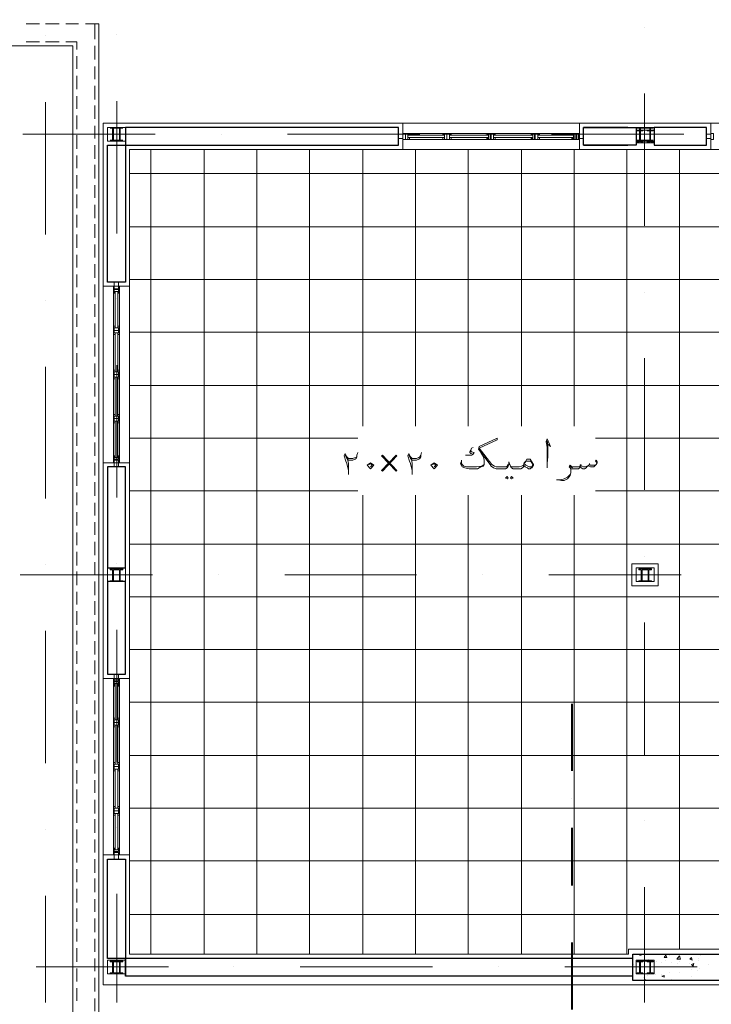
# Model space of a CAD drawing. Header units: metres. Extents: x 5.7 to 89.8, y 4 to 63.5.
# Tile 14 of 20: x 48.6 to 56.5, y 43.7 to 54.8. Entities that reach past the tile are written whole.
import ezdxf

# ---------------------------------------------------------------- set-up
doc = ezdxf.new("R2010")
doc.units = ezdxf.units.M
doc.header["$MEASUREMENT"] = 0
for name, color, linetype in [('PDF13_ax', 7, 'Continuous'), ('PDF13_column', 7, 'Continuous'), ('PDF13_hatch-plan', 7, 'Continuous'), ('PDF13_khatchin', 7, 'Continuous'), ('PDF13_Layer5', 7, 'Continuous'), ('PDF13_SECTION', 7, 'Continuous'), ('PDF13_shear wall', 7, 'Continuous'), ('PDF13_shib bandi', 7, 'Continuous'), ('PDF13_textt', 7, 'Continuous'), ('PDF13_wall', 7, 'Continuous'), ('PDF13_WIN', 7, 'Continuous')]:
    doc.layers.add(name, color=color, linetype=linetype)

msp = doc.modelspace()

# ---------------------------------------------------------------- linework, layer by layer
at = {"layer": 'PDF13_ax', "lineweight": 9}
for points in [[(55.729, 54.76), (55.729, 54.76)], [(48.93, 54.663), (48.93, 54.663)], [(49.739, 54.673), (49.739, 54.673)], [(55.729, 54.009), (55.729, 52.506)], [(48.93, 53.912), (48.93, 52.41)], [(49.739, 53.922), (49.739, 52.419)], [(48.67, 53.546), (50.172, 53.546)], [(50.923, 53.546), (50.923, 53.546)], [(51.675, 53.546), (53.177, 53.546)], [(53.928, 53.546), (53.928, 53.546)], [(54.67, 53.546), (56.172, 53.546)], [(55.729, 51.755), (55.729, 51.755)], [(48.93, 51.659), (48.93, 51.659)], [(49.739, 51.678), (49.739, 51.678)], [(55.729, 51.004), (55.729, 49.511)], [(48.93, 50.907), (48.93, 49.414)], [(49.739, 50.927), (49.739, 49.424)], [(55.729, 48.76), (55.729, 48.76)], [(48.93, 48.663), (48.93, 48.663)], [(49.739, 48.673), (49.739, 48.673)], [(48.641, 48.548), (50.143, 48.548)], [(50.894, 48.548), (50.894, 48.548)], [(51.646, 48.548), (53.139, 48.548)], [(53.89, 48.548), (53.89, 48.548)], [(54.641, 48.548), (56.143, 48.548)], [(55.729, 48.008), (55.729, 46.506)], [(48.93, 47.912), (48.93, 46.41)], [(49.739, 47.922), (49.739, 46.419)], [(55.729, 45.755), (55.729, 45.755)], [(48.93, 45.658), (48.93, 45.658)], [(49.739, 45.678), (49.739, 45.678)], [(49.739, 44.926), (49.739, 43.694)], [(55.729, 45.003), (55.729, 43.694)], [(48.93, 44.907), (48.93, 43.694)], [(48.824, 44.098), (50.326, 44.098)], [(51.068, 44.098), (51.068, 44.098)], [(51.819, 44.098), (53.322, 44.098)], [(54.073, 44.098), (54.073, 44.098)], [(54.824, 44.098), (56.326, 44.098)]]:
    msp.add_lwpolyline(points, dxfattribs=at)
at = {"layer": 'PDF13_column', "lineweight": 18}
for points in [[(49.633, 53.623), (49.835, 53.623), (49.835, 53.469), (49.633, 53.469)], [(49.691, 53.479), (49.662, 53.479), (49.739, 53.479), (49.7, 53.479), (49.7, 53.614), (49.739, 53.614), (49.662, 53.614), (49.691, 53.614)], [(49.768, 53.479), (49.739, 53.479), (49.806, 53.479), (49.777, 53.479), (49.777, 53.614), (49.806, 53.614), (49.739, 53.614), (49.768, 53.614)], [(55.633, 53.623), (55.835, 53.623), (55.835, 53.469), (55.633, 53.469)], [(55.633, 53.594), (55.835, 53.594), (55.835, 53.45), (55.633, 53.45)], [(55.633, 53.594), (55.835, 53.594), (55.835, 53.45), (55.633, 53.45)], [(55.672, 53.479), (55.643, 53.479), (55.71, 53.479), (55.681, 53.479), (55.681, 53.614), (55.71, 53.614), (55.643, 53.614), (55.672, 53.614)], [(55.672, 53.46), (55.643, 53.46), (55.643, 53.45), (55.71, 53.45), (55.71, 53.46), (55.681, 53.46), (55.681, 53.585), (55.71, 53.585), (55.71, 53.594), (55.643, 53.594), (55.643, 53.585), (55.672, 53.585)], [(55.672, 53.46), (55.643, 53.46), (55.643, 53.45), (55.71, 53.45), (55.71, 53.46), (55.681, 53.46), (55.681, 53.585), (55.71, 53.585), (55.71, 53.594), (55.643, 53.594), (55.643, 53.585), (55.672, 53.585)], [(55.787, 53.614), (55.681, 53.614), (55.681, 53.623), (55.787, 53.623)], [(55.787, 53.479), (55.758, 53.479), (55.826, 53.479), (55.797, 53.479), (55.797, 53.614), (55.826, 53.614), (55.758, 53.614), (55.787, 53.614)], [(55.787, 53.46), (55.758, 53.46), (55.758, 53.45), (55.826, 53.45), (55.826, 53.46), (55.797, 53.46), (55.797, 53.585), (55.826, 53.585), (55.826, 53.594), (55.758, 53.594), (55.758, 53.585), (55.787, 53.585)], [(55.787, 53.46), (55.758, 53.46), (55.758, 53.45), (55.826, 53.45), (55.826, 53.46), (55.797, 53.46), (55.797, 53.585), (55.826, 53.585), (55.826, 53.594), (55.758, 53.594), (55.758, 53.585), (55.787, 53.585)], [(55.787, 53.469), (55.681, 53.469), (55.681, 53.479), (55.787, 53.479)], [(49.633, 48.625), (49.835, 48.625), (49.835, 48.471), (49.633, 48.471)], [(49.691, 48.48), (49.662, 48.48), (49.739, 48.48), (49.7, 48.48), (49.7, 48.605), (49.739, 48.605), (49.739, 48.615), (49.662, 48.615), (49.662, 48.605), (49.691, 48.605)], [(49.768, 48.48), (49.739, 48.48), (49.806, 48.48), (49.777, 48.48), (49.777, 48.605), (49.806, 48.605), (49.806, 48.615), (49.739, 48.615), (49.739, 48.605), (49.768, 48.605)], [(55.633, 48.625), (55.835, 48.625), (55.835, 48.471), (55.633, 48.471)], [(55.691, 48.48), (55.662, 48.48), (55.729, 48.48), (55.7, 48.48), (55.7, 48.605), (55.729, 48.605), (55.729, 48.615), (55.662, 48.615), (55.662, 48.605), (55.691, 48.605)], [(55.768, 48.48), (55.729, 48.48), (55.806, 48.48), (55.777, 48.48), (55.777, 48.605), (55.806, 48.605), (55.806, 48.615), (55.729, 48.615), (55.729, 48.605), (55.768, 48.605)], [(55.806, 48.471), (55.662, 48.471), (55.662, 48.48), (55.806, 48.48)], [(49.633, 44.175), (49.835, 44.175), (49.835, 44.021), (49.633, 44.021)], [(49.691, 44.031), (49.662, 44.031), (49.662, 44.021), (49.739, 44.021), (49.739, 44.031), (49.7, 44.031), (49.7, 44.156), (49.739, 44.156), (49.739, 44.165), (49.662, 44.165), (49.662, 44.156), (49.691, 44.156)], [(49.768, 44.031), (49.739, 44.031), (49.739, 44.021), (49.806, 44.021), (49.806, 44.031), (49.777, 44.031), (49.777, 44.156), (49.806, 44.156), (49.806, 44.165), (49.739, 44.165), (49.739, 44.156), (49.768, 44.156)], [(55.633, 44.175), (55.835, 44.175), (55.835, 44.021), (55.633, 44.021)], [(55.672, 44.031), (55.643, 44.031), (55.643, 44.021), (55.71, 44.021), (55.71, 44.031), (55.681, 44.031), (55.681, 44.156), (55.71, 44.156), (55.71, 44.165), (55.643, 44.165), (55.643, 44.156), (55.672, 44.156)], [(55.787, 44.031), (55.758, 44.031), (55.758, 44.021), (55.826, 44.021), (55.826, 44.031), (55.797, 44.031), (55.797, 44.156), (55.826, 44.156), (55.826, 44.165), (55.758, 44.165), (55.758, 44.156), (55.787, 44.156)]]:
    msp.add_lwpolyline(points, close=True, dxfattribs=at)
for points in [[(55.787, 53.594), (55.681, 53.594), (55.787, 53.594)], [(55.787, 53.594), (55.681, 53.594), (55.787, 53.594)], [(55.787, 53.45), (55.681, 53.45), (55.787, 53.45)], [(55.787, 53.45), (55.681, 53.45), (55.787, 53.45)], [(55.806, 48.615), (55.662, 48.615), (55.806, 48.615)], [(55.787, 44.165), (55.681, 44.165), (55.787, 44.165)], [(55.787, 44.021), (55.681, 44.021), (55.787, 44.021)]]:
    msp.add_lwpolyline(points, dxfattribs=at)
at = {"layer": 'PDF13_hatch-plan', "lineweight": 18}
for points in [[(50.124, 44.243), (50.124, 48.548), (50.124, 53.373)], [(50.731, 44.243), (50.731, 48.548), (50.731, 53.373)], [(51.328, 44.243), (51.328, 48.548), (51.328, 53.373)], [(51.925, 44.243), (51.925, 48.548), (51.925, 53.373)], [(52.532, 50.233), (52.532, 53.373)], [(53.129, 50.233), (53.129, 53.373)], [(53.726, 50.233), (53.726, 53.373)], [(54.333, 50.233), (54.333, 53.373)], [(54.93, 50.233), (54.93, 53.373)], [(55.527, 44.243), (55.527, 48.548), (55.527, 53.373)], [(56.124, 44.3), (56.124, 48.548), (56.124, 53.373)], [(59.505, 53.103), (55.729, 53.103), (49.883, 53.103)], [(59.505, 52.496), (55.729, 52.496), (49.883, 52.496)], [(58.022, 51.899), (55.729, 51.899), (49.883, 51.899)], [(57.617, 51.302), (55.729, 51.302), (49.883, 51.302)], [(57.646, 50.695), (55.729, 50.695), (49.883, 50.695)], [(52.474, 50.098), (49.883, 50.098)], [(58.185, 50.098), (55.729, 50.098), (55.171, 50.098)], [(52.474, 49.501), (49.883, 49.501)], [(58.599, 49.501), (55.729, 49.501), (55.171, 49.501)], [(52.532, 44.243), (52.532, 48.548), (52.532, 49.453)], [(53.129, 44.243), (53.129, 48.548), (53.129, 49.453)], [(53.726, 44.243), (53.726, 48.548), (53.726, 49.453)], [(54.333, 44.243), (54.333, 48.548), (54.333, 49.453)], [(54.93, 44.243), (54.93, 48.548), (54.93, 49.453)], [(58.59, 48.894), (55.729, 48.894), (49.883, 48.894)], [(61.98, 48.297), (55.729, 48.297), (49.883, 48.297)], [(61.98, 47.7), (55.729, 47.7), (49.883, 47.7)], [(61.98, 47.103), (55.729, 47.103), (49.883, 47.103)], [(61.98, 46.496), (55.729, 46.496), (49.883, 46.496)], [(61.98, 45.899), (55.729, 45.899), (49.883, 45.899)], [(61.98, 45.302), (55.729, 45.302), (49.883, 45.302)], [(61.98, 44.695), (55.729, 44.695), (49.883, 44.695)], [(55.691, 44.243), (55.691, 44.233), (55.672, 44.233), (55.681, 44.243)], [(56.461, 44.243), (56.461, 44.243)], [(55.594, 44.165), (55.594, 44.165)], [(55.777, 44.185), (55.777, 44.185)], [(55.864, 44.156), (55.864, 44.156)], [(55.922, 44.146), (55.922, 44.146)], [(55.96, 44.175), (55.96, 44.175)], [(56.009, 44.223), (56.009, 44.223)], [(56.028, 44.146), (56.028, 44.146)], [(56.105, 44.137), (56.105, 44.137)], [(56.115, 44.194), (56.115, 44.194)], [(56.124, 44.165), (56.124, 44.165)], [(56.24, 44.137), (56.24, 44.137)], [(56.336, 44.194), (56.336, 44.194)], [(56.336, 44.175), (56.336, 44.175)], [(56.365, 44.223), (56.365, 44.223)], [(55.604, 44.127), (55.604, 44.127)], [(55.874, 44.098), (55.874, 44.098)], [(56.009, 44.031), (56.009, 44.031)], [(56.124, 44.031), (56.124, 44.031)], [(56.259, 44.069), (56.259, 44.069)], [(56.326, 44.06), (56.326, 44.06)], [(56.355, 44.079), (56.355, 44.079)], [(56.452, 44.127), (56.452, 44.127)], [(55.72, 43.982), (55.72, 43.982)], [(55.729, 43.954), (55.729, 43.954)], [(55.758, 44.002), (55.758, 44.002)], [(55.855, 44.011), (55.855, 44.011)], [(55.922, 44.011), (55.922, 44.011)], [(56.028, 43.954), (56.028, 43.954)], [(56.259, 43.992), (56.259, 43.992)]]:
    msp.add_lwpolyline(points, dxfattribs=at)
for points in [[(55.97, 44.233), (55.98, 44.204), (55.951, 44.204)], [(56.134, 44.185), (56.095, 44.185), (56.124, 44.223)], [(56.259, 44.204), (56.269, 44.175), (56.24, 44.185)], [(56.288, 44.137), (56.278, 44.108), (56.259, 44.127)], [(55.739, 43.954), (55.739, 43.944)], [(55.951, 44.002), (55.951, 43.982), (55.922, 43.992)]]:
    msp.add_lwpolyline(points, close=True, dxfattribs=at)
at = {"layer": 'PDF13_khatchin', "lineweight": 18}
for points in [[(48.708, 54.798), (48.862, 54.798)], [(48.93, 54.798), (49.084, 54.798)], [(49.161, 54.798), (49.305, 54.798)], [(49.382, 54.798), (49.488, 54.798), (49.488, 54.625)], [(49.488, 54.548), (49.488, 54.394)], [(49.488, 54.317), (49.488, 54.172)], [(49.488, 54.095), (49.488, 53.941)], [(49.488, 53.874), (49.488, 53.72)], [(49.488, 53.643), (49.488, 53.498)], [(49.488, 53.421), (49.488, 53.267)], [(49.488, 53.2), (49.488, 53.045)], [(49.488, 52.968), (49.488, 52.824)], [(49.488, 52.747), (49.488, 52.593)], [(49.488, 52.525), (49.488, 52.371)], [(49.488, 52.294), (49.488, 52.15)], [(49.488, 52.073), (49.488, 51.919)], [(49.488, 51.842), (49.488, 51.697)], [(49.488, 51.62), (49.488, 51.476)], [(49.488, 51.399), (49.488, 51.244)], [(49.488, 51.167), (49.488, 51.023)], [(49.488, 50.946), (49.488, 50.792)], [(49.488, 50.724), (49.488, 50.57)], [(49.488, 50.493), (49.488, 50.349)], [(49.488, 50.272), (49.488, 50.118)], [(49.488, 50.05), (49.488, 49.896)], [(49.488, 49.819), (49.488, 49.675)], [(49.488, 49.597), (49.488, 49.443)], [(49.488, 49.366), (49.488, 49.222)], [(49.488, 49.145), (49.488, 49)], [(49.488, 48.923), (49.488, 48.769)], [(49.488, 48.692), (49.488, 48.548)], [(49.488, 48.471), (49.488, 48.317)], [(49.488, 48.249), (49.488, 48.095)], [(49.488, 48.018), (49.488, 47.873)], [(49.488, 47.796), (49.488, 47.642)], [(49.488, 47.575), (49.488, 47.421)], [(49.488, 47.344), (49.488, 47.199)], [(49.488, 47.122), (49.488, 46.968)], [(49.488, 46.891), (49.488, 46.747)], [(49.488, 46.67), (49.488, 46.525)], [(49.488, 46.448), (49.488, 46.294)], [(49.488, 46.217), (49.488, 46.072)], [(49.488, 45.995), (49.488, 45.841)], [(49.488, 45.774), (49.488, 45.62)], [(49.488, 45.543), (49.488, 45.398)], [(49.488, 45.321), (49.488, 45.167)], [(49.488, 45.1), (49.488, 44.946)], [(49.488, 44.869), (49.488, 44.724)], [(49.488, 44.647), (49.488, 44.493)], [(49.488, 44.416), (49.488, 44.271)], [(49.488, 44.194), (49.488, 44.05)], [(49.488, 43.973), (49.488, 43.819)], [(49.488, 43.742), (49.488, 43.597)]]:
    msp.add_lwpolyline(points, dxfattribs=at)
for points in [[(48.708, 54.596), (48.862, 54.596)], [(48.93, 54.596), (49.084, 54.596)], [(49.161, 54.596), (49.286, 54.596), (49.286, 54.509), (49.286, 54.596)], [(49.286, 54.432), (49.286, 54.288)], [(49.286, 54.211), (49.286, 54.057)], [(49.286, 53.98), (49.286, 53.835)], [(49.286, 53.758), (49.286, 53.604)], [(49.286, 53.537), (49.286, 53.383)], [(49.286, 53.305), (49.286, 53.161)], [(49.286, 53.084), (49.286, 52.93)], [(49.286, 52.862), (49.286, 52.708)], [(49.286, 52.631), (49.286, 52.487)], [(49.286, 52.41), (49.286, 52.256)], [(49.286, 52.179), (49.286, 52.034)], [(49.286, 51.957), (49.286, 51.813)], [(49.286, 51.736), (49.286, 51.581)], [(49.286, 51.504), (49.286, 51.36)], [(49.286, 51.283), (49.286, 51.129)], [(49.286, 51.061), (49.286, 50.907)], [(49.286, 50.83), (49.286, 50.686)], [(49.286, 50.609), (49.286, 50.455)], [(49.286, 50.387), (49.286, 50.233)], [(49.286, 50.156), (49.286, 50.012)], [(49.286, 49.935), (49.286, 49.78)], [(49.286, 49.713), (49.286, 49.559)], [(49.286, 49.482), (49.286, 49.337)], [(49.286, 49.26), (49.286, 49.106)], [(49.286, 49.029), (49.286, 48.885)], [(49.286, 48.808), (49.286, 48.654)], [(49.286, 48.586), (49.286, 48.432)], [(49.286, 48.355), (49.286, 48.211)], [(49.286, 48.134), (49.286, 47.979)], [(49.286, 47.912), (49.286, 47.758)], [(49.286, 47.681), (49.286, 47.536)], [(49.286, 47.459), (49.286, 47.305)], [(49.286, 47.238), (49.286, 47.084)], [(49.286, 47.007), (49.286, 46.862)], [(49.286, 46.785), (49.286, 46.631)], [(49.286, 46.554), (49.286, 46.41)], [(49.286, 46.332), (49.286, 46.178)], [(49.286, 46.111), (49.286, 45.957)], [(49.286, 45.88), (49.286, 45.735)], [(49.286, 45.658), (49.286, 45.504)], [(49.286, 45.437), (49.286, 45.283)], [(49.286, 45.206), (49.286, 45.061)], [(49.286, 44.984), (49.286, 44.83)], [(49.286, 44.763), (49.286, 44.609)], [(49.286, 44.531), (49.286, 44.387)], [(49.286, 44.31), (49.286, 44.156)], [(49.286, 44.079), (49.286, 43.934)], [(49.286, 43.857), (49.286, 43.713)]]:
    msp.add_lwpolyline(points, close=True, dxfattribs=at)
at = {"layer": 'PDF13_Layer5', "lineweight": 13}
for points in [[(49.585, 43.896), (49.585, 53.671), (62.384, 53.671), (62.384, 43.896)], [(55.585, 48.422), (55.883, 48.422), (55.883, 48.673), (55.585, 48.673)]]:
    msp.add_lwpolyline(points, close=True, dxfattribs=at)
for points in [[(52.984, 53.373), (52.984, 53.671)], [(54.988, 53.373), (54.988, 53.671)], [(56.481, 53.373), (56.481, 53.671)], [(61.98, 48.644), (61.98, 44.3), (55.546, 44.3), (55.546, 44.243), (49.883, 44.243), (49.883, 53.373), (62.038, 53.373), (62.038, 48.692)], [(49.883, 51.822), (49.585, 51.822)], [(49.883, 49.819), (49.585, 49.819)], [(49.883, 47.373), (49.585, 47.373)], [(49.883, 45.369), (49.585, 45.369)]]:
    msp.add_lwpolyline(points, dxfattribs=at)
at = {"layer": 'PDF13_SECTION', "lineweight": 40}
for points in [[(54.901, 47.084), (54.901, 46.323)], [(54.901, 46.005), (54.901, 46.005)], [(54.901, 45.678), (54.901, 45.023)], [(54.901, 44.705), (54.901, 44.705)], [(54.901, 44.377), (54.901, 43.616)]]:
    msp.add_lwpolyline(points, dxfattribs=at)
at = {"layer": 'PDF13_shear wall', "lineweight": 30}
msp.add_lwpolyline([(62.336, 48.673), (62.336, 43.944), (55.594, 43.944), (55.594, 44.243), (62.038, 44.243), (62.038, 48.673)], close=True, dxfattribs=at)
at = {"layer": 'PDF13_shib bandi', "lineweight": 18}
msp.add_lwpolyline([(49.488, 54.798), (49.536, 54.798), (49.536, 42.846), (23.282, 42.846), (23.282, 54.846), (24.938, 54.846)], dxfattribs=at)
msp.add_lwpolyline([(49.238, 43.145), (23.58, 43.145), (23.58, 54.548), (49.238, 54.548)], close=True, dxfattribs=at)
at = {"layer": 'PDF13_textt', "lineweight": 20}
for points in [[(54.352, 49.79), (54.352, 49.771), (54.342, 49.761), (54.323, 49.752), (54.304, 49.752), (54.285, 49.752), (54.256, 49.752), (54.236, 49.752), (54.217, 49.761), (54.208, 49.78), (54.198, 49.8), (54.188, 49.829), (54.188, 49.8), (54.179, 49.78), (54.169, 49.761), (54.15, 49.752), (54.131, 49.752), (54.102, 49.752), (54.073, 49.752), (54.044, 49.752), (54.015, 49.761), (53.986, 49.78), (53.976, 49.8), (53.842, 49.973), (53.851, 50.002), (54.054, 50.098), (54.054, 50.079), (53.851, 49.983), (53.996, 49.8), (54.025, 49.78), (54.044, 49.771), (54.073, 49.771), (54.102, 49.771), (54.131, 49.771), (54.159, 49.771), (54.169, 49.78), (54.179, 49.8)], [(54.612, 50.05), (54.66, 50.002), (54.622, 50.089), (54.612, 50.06), (54.622, 49.992), (54.622, 49.915), (54.622, 49.809), (54.622, 49.761)], [(54.622, 49.809), (54.631, 49.886), (54.631, 50.012), (54.622, 50.069)], [(53.784, 49.992), (53.765, 49.983), (53.755, 49.963), (53.745, 49.944), (53.745, 49.935), (53.755, 49.925), (53.784, 49.915), (53.765, 49.906), (53.736, 49.906), (53.697, 49.906)], [(53.755, 49.963), (53.755, 49.954), (53.765, 49.944), (53.793, 49.935), (53.784, 49.915)], [(52.368, 49.684), (52.368, 49.694), (52.368, 49.732), (52.349, 49.809), (52.339, 49.838), (52.32, 49.896), (52.33, 49.925), (52.349, 49.886), (52.368, 49.867), (52.387, 49.867), (52.416, 49.867), (52.445, 49.877), (52.464, 49.886), (52.464, 49.906), (52.474, 49.935)], [(52.464, 49.896), (52.464, 49.886), (52.455, 49.867), (52.445, 49.858), (52.416, 49.848), (52.387, 49.848), (52.368, 49.848), (52.349, 49.867), (52.33, 49.906)], [(52.358, 49.858), (52.368, 49.809), (52.368, 49.771), (52.368, 49.713)], [(53.09, 49.684), (53.09, 49.694), (53.09, 49.732), (53.071, 49.809), (53.061, 49.838), (53.042, 49.896), (53.052, 49.925), (53.071, 49.886), (53.09, 49.867), (53.11, 49.867), (53.139, 49.867), (53.167, 49.877), (53.177, 49.886), (53.187, 49.906), (53.196, 49.935)], [(53.187, 49.896), (53.187, 49.886), (53.177, 49.867), (53.167, 49.858), (53.139, 49.848), (53.11, 49.848), (53.09, 49.848), (53.071, 49.867), (53.052, 49.906)], [(53.081, 49.858), (53.09, 49.809), (53.09, 49.771), (53.09, 49.713)], [(53.871, 49.935), (53.899, 49.886), (53.909, 49.848), (53.909, 49.819), (53.909, 49.809), (53.909, 49.8), (53.899, 49.78), (53.871, 49.771), (53.832, 49.752), (53.774, 49.752), (53.736, 49.752), (53.688, 49.761), (53.659, 49.771), (53.649, 49.79), (53.639, 49.809), (53.649, 49.829), (53.649, 49.848)], [(53.909, 49.8), (53.88, 49.78), (53.822, 49.771), (53.765, 49.771), (53.736, 49.771), (53.707, 49.771), (53.678, 49.78), (53.659, 49.8), (53.649, 49.809), (53.649, 49.829)], [(54.371, 49.819), (54.381, 49.838), (54.4, 49.838), (54.41, 49.838), (54.429, 49.838), (54.439, 49.829), (54.448, 49.819), (54.458, 49.8), (54.458, 49.79), (54.448, 49.771), (54.439, 49.771), (54.419, 49.771), (54.381, 49.79), (54.362, 49.809), (54.352, 49.79), (54.333, 49.78), (54.304, 49.771), (54.285, 49.771), (54.256, 49.771), (54.227, 49.771), (54.208, 49.78), (54.198, 49.8)], [(55.19, 49.819), (55.171, 49.838), (55.18, 49.848), (55.19, 49.829), (55.19, 49.819), (55.18, 49.8), (55.171, 49.79), (55.161, 49.78), (55.151, 49.771), (55.132, 49.771), (55.113, 49.771), (55.094, 49.78), (55.094, 49.79), (55.074, 49.771), (55.065, 49.761), (55.046, 49.752), (55.026, 49.752), (55.007, 49.761), (54.997, 49.771), (54.997, 49.78), (54.988, 49.761), (54.978, 49.752), (54.949, 49.752), (54.92, 49.752), (54.911, 49.752), (54.891, 49.752), (54.891, 49.732), (54.891, 49.703), (54.882, 49.675), (54.853, 49.636), (54.814, 49.617), (54.785, 49.617), (54.747, 49.626), (54.728, 49.626)], [(52.599, 49.8), (52.618, 49.809), (52.638, 49.79), (52.618, 49.771)], [(53.322, 49.8), (53.341, 49.809), (53.36, 49.79), (53.341, 49.771)], [(54.891, 49.732), (54.891, 49.752), (54.882, 49.761), (54.872, 49.771), (54.882, 49.79), (54.901, 49.771), (54.92, 49.771), (54.959, 49.771), (54.978, 49.771), (54.997, 49.78), (54.997, 49.79), (55.017, 49.78), (55.036, 49.771), (55.055, 49.771), (55.074, 49.78), (55.094, 49.79), (55.103, 49.8), (55.113, 49.79), (55.123, 49.79), (55.151, 49.79), (55.171, 49.79), (55.18, 49.8)], [(54.911, 49.761), (54.891, 49.771), (54.882, 49.78)], [(55.007, 49.8), (54.997, 49.79)], [(55.103, 49.809), (55.103, 49.8)], [(54.747, 49.626), (54.776, 49.626), (54.814, 49.636), (54.853, 49.655), (54.882, 49.684), (54.891, 49.703)]]:
    msp.add_lwpolyline(points, dxfattribs=at)
for points in [[(52.753, 49.723), (52.917, 49.896), (52.907, 49.906), (52.744, 49.732)], [(52.917, 49.732), (52.753, 49.906), (52.744, 49.896), (52.907, 49.723)], [(54.352, 49.79), (54.362, 49.819), (54.381, 49.838), (54.391, 49.858), (54.4, 49.858), (54.41, 49.858), (54.429, 49.858), (54.448, 49.829), (54.458, 49.809), (54.468, 49.8), (54.468, 49.79), (54.458, 49.78), (54.448, 49.761), (54.439, 49.761), (54.429, 49.752), (54.41, 49.752), (54.4, 49.761), (54.371, 49.771)], [(52.58, 49.79), (52.618, 49.819), (52.657, 49.79), (52.618, 49.752)], [(53.302, 49.79), (53.341, 49.819), (53.379, 49.79), (53.341, 49.752)], [(54.169, 49.665), (54.179, 49.646), (54.169, 49.636), (54.15, 49.646)], [(54.217, 49.665), (54.236, 49.646), (54.217, 49.636), (54.208, 49.646)]]:
    msp.add_lwpolyline(points, close=True, dxfattribs=at)
at = {"layer": 'PDF13_wall', "lineweight": 30}
for points in [[(49.633, 51.87), (49.633, 53.421), (52.936, 53.421), (52.936, 53.623), (49.835, 53.623), (49.835, 51.87)], [(55.835, 53.623), (55.835, 53.421), (56.432, 53.421), (56.432, 53.623)], [(49.633, 48.625), (49.835, 48.625), (49.835, 49.771), (49.633, 49.771)], [(49.835, 48.471), (49.633, 48.471), (49.633, 47.421), (49.835, 47.421)]]:
    msp.add_lwpolyline(points, close=True, dxfattribs=at)
for points in [[(55.537, 53.623), (55.036, 53.623), (55.633, 53.623), (55.633, 53.421), (55.036, 53.421), (55.537, 53.421)], [(55.036, 53.421), (55.036, 53.623)], [(55.594, 44.194), (49.633, 44.194), (49.633, 45.321), (49.835, 45.321), (49.835, 43.992)], [(55.594, 43.992), (49.835, 43.992), (49.835, 44.194)]]:
    msp.add_lwpolyline(points, dxfattribs=at)
at = {"layer": 'PDF13_WIN', "lineweight": 18}
for points in [[(52.936, 53.546), (52.936, 53.498), (52.984, 53.498), (52.984, 53.546)], [(52.984, 53.546), (52.984, 53.498), (52.936, 53.498), (52.936, 53.546)], [(52.984, 53.556), (52.984, 53.488), (53.013, 53.488), (53.013, 53.556)], [(53.013, 53.488), (52.984, 53.488), (52.984, 53.546), (53.013, 53.546), (53.042, 53.546), (53.042, 53.488), (53.013, 53.488), (53.013, 53.546)], [(53.061, 53.537), (53.042, 53.537), (53.042, 53.556), (53.042, 53.488), (53.013, 53.488), (53.013, 53.556), (53.042, 53.556), (53.061, 53.556)], [(53.061, 53.546), (53.061, 53.537), (53.042, 53.537), (53.042, 53.546)], [(53.437, 53.537), (53.437, 53.556), (53.456, 53.556), (53.456, 53.537)], [(53.456, 53.546), (53.437, 53.546), (53.437, 53.537), (53.456, 53.537)], [(53.514, 53.556), (53.485, 53.556), (53.485, 53.488), (53.456, 53.488), (53.456, 53.556), (53.485, 53.556), (53.485, 53.488), (53.514, 53.488)], [(53.485, 53.488), (53.456, 53.488), (53.456, 53.546), (53.485, 53.546), (53.514, 53.546), (53.514, 53.488), (53.485, 53.488), (53.485, 53.546)], [(53.533, 53.537), (53.533, 53.556), (53.514, 53.556), (53.514, 53.537)], [(53.533, 53.546), (53.533, 53.537), (53.514, 53.537), (53.514, 53.546)], [(53.938, 53.537), (53.938, 53.556), (53.957, 53.556), (53.957, 53.537)], [(53.948, 53.546), (53.938, 53.546), (53.938, 53.537), (53.948, 53.537)], [(53.976, 53.488), (53.976, 53.546), (53.957, 53.546), (53.957, 53.488)], [(53.986, 53.546), (54.015, 53.546), (54.015, 53.488), (53.986, 53.488)], [(54.034, 53.537), (54.034, 53.556), (54.015, 53.556), (54.015, 53.537)], [(54.034, 53.546), (54.034, 53.537), (54.015, 53.537), (54.015, 53.546)], [(54.439, 53.537), (54.439, 53.556), (54.458, 53.556), (54.458, 53.537)], [(54.448, 53.546), (54.439, 53.546), (54.439, 53.537), (54.448, 53.537)], [(54.477, 53.488), (54.477, 53.546), (54.458, 53.546), (54.458, 53.488)], [(54.487, 53.546), (54.516, 53.546), (54.516, 53.488), (54.487, 53.488)], [(54.535, 53.537), (54.535, 53.556), (54.516, 53.556), (54.516, 53.537)], [(54.535, 53.546), (54.535, 53.537), (54.516, 53.537), (54.516, 53.546)], [(54.901, 53.537), (54.901, 53.556), (54.92, 53.556), (54.92, 53.537)], [(54.92, 53.546), (54.911, 53.546), (54.911, 53.537), (54.92, 53.537)], [(54.92, 53.556), (54.92, 53.488), (54.959, 53.488), (54.959, 53.556)], [(54.949, 53.488), (54.949, 53.546), (54.93, 53.546), (54.93, 53.488)], [(54.959, 53.546), (54.978, 53.546), (54.978, 53.488), (54.959, 53.488)], [(54.988, 53.546), (54.988, 53.498), (55.036, 53.498), (55.036, 53.546)], [(56.432, 53.546), (56.432, 53.498), (56.481, 53.498), (56.481, 53.546)], [(56.481, 53.546), (56.481, 53.498), (56.432, 53.498), (56.432, 53.546)], [(56.481, 53.556), (56.481, 53.488), (56.509, 53.488), (56.509, 53.556)], [(53.061, 53.488), (53.061, 53.508), (53.042, 53.508), (53.042, 53.488)], [(53.061, 53.508), (53.061, 53.488), (53.042, 53.488), (53.042, 53.508)], [(53.456, 53.488), (53.437, 53.488), (53.437, 53.508), (53.456, 53.508)], [(53.437, 53.508), (53.437, 53.488), (53.456, 53.488), (53.456, 53.508)], [(53.533, 53.488), (53.533, 53.508), (53.514, 53.508), (53.514, 53.488)], [(53.533, 53.508), (53.533, 53.488), (53.514, 53.488), (53.514, 53.508)], [(53.948, 53.488), (53.938, 53.488), (53.938, 53.508), (53.948, 53.508)], [(53.938, 53.508), (53.938, 53.488), (53.957, 53.488), (53.957, 53.508)], [(54.034, 53.488), (54.034, 53.508), (54.015, 53.508), (54.015, 53.488)], [(54.034, 53.508), (54.034, 53.488), (54.015, 53.488), (54.015, 53.508)], [(54.448, 53.488), (54.439, 53.488), (54.439, 53.508), (54.448, 53.508)], [(54.439, 53.508), (54.439, 53.488), (54.458, 53.488), (54.458, 53.508)], [(54.535, 53.488), (54.535, 53.508), (54.516, 53.508), (54.516, 53.488)], [(54.535, 53.508), (54.535, 53.488), (54.516, 53.488), (54.516, 53.508)], [(54.901, 53.508), (54.901, 53.488), (54.92, 53.488), (54.92, 53.508)], [(54.92, 53.488), (54.911, 53.488), (54.911, 53.508), (54.92, 53.508)], [(49.758, 51.87), (49.71, 51.87), (49.71, 51.822), (49.758, 51.822)], [(49.758, 51.822), (49.71, 51.822), (49.71, 51.87), (49.758, 51.87)], [(49.768, 51.822), (49.7, 51.822), (49.7, 51.793), (49.768, 51.793)], [(49.748, 51.745), (49.748, 51.764), (49.768, 51.764), (49.7, 51.764), (49.7, 51.793), (49.768, 51.793), (49.768, 51.764), (49.768, 51.745)], [(49.719, 51.745), (49.7, 51.745), (49.7, 51.764), (49.719, 51.764)], [(49.7, 51.745), (49.719, 51.745), (49.719, 51.755), (49.7, 51.755)], [(49.71, 51.793), (49.758, 51.793), (49.758, 51.822), (49.71, 51.822)], [(49.758, 51.784), (49.758, 51.764), (49.71, 51.764), (49.71, 51.784)], [(49.768, 51.745), (49.748, 51.745), (49.748, 51.755), (49.768, 51.755)], [(49.7, 51.35), (49.7, 51.37), (49.719, 51.37), (49.719, 51.35)], [(49.719, 51.37), (49.7, 51.37), (49.7, 51.35), (49.719, 51.35)], [(49.7, 51.273), (49.719, 51.273), (49.719, 51.293), (49.7, 51.293)], [(49.719, 51.273), (49.7, 51.273), (49.7, 51.293), (49.719, 51.293)], [(49.71, 51.321), (49.71, 51.35), (49.758, 51.35), (49.758, 51.321), (49.758, 51.293), (49.71, 51.293), (49.71, 51.321), (49.758, 51.321)], [(49.768, 51.35), (49.768, 51.37), (49.748, 51.37), (49.748, 51.35)], [(49.748, 51.37), (49.768, 51.37), (49.768, 51.35), (49.748, 51.35)], [(49.768, 51.273), (49.748, 51.273), (49.748, 51.293), (49.768, 51.293)], [(49.748, 51.273), (49.768, 51.273), (49.768, 51.293), (49.748, 51.293)], [(49.7, 50.85), (49.7, 50.869), (49.719, 50.869), (49.719, 50.85)], [(49.719, 50.869), (49.7, 50.869), (49.7, 50.85), (49.719, 50.85)], [(49.71, 50.821), (49.71, 50.85), (49.758, 50.85), (49.758, 50.821), (49.758, 50.792), (49.71, 50.792), (49.71, 50.821), (49.758, 50.821)], [(49.768, 50.85), (49.768, 50.869), (49.748, 50.869), (49.748, 50.85)], [(49.748, 50.869), (49.768, 50.869), (49.768, 50.85), (49.748, 50.85)], [(49.7, 50.772), (49.719, 50.772), (49.719, 50.792), (49.7, 50.792)], [(49.719, 50.772), (49.7, 50.772), (49.7, 50.792), (49.719, 50.792)], [(49.768, 50.772), (49.748, 50.772), (49.748, 50.792), (49.768, 50.792)], [(49.748, 50.772), (49.768, 50.772), (49.768, 50.792), (49.748, 50.792)], [(49.7, 50.349), (49.7, 50.368), (49.719, 50.368), (49.719, 50.349)], [(49.719, 50.368), (49.7, 50.368), (49.7, 50.349), (49.719, 50.349)], [(49.7, 50.272), (49.719, 50.272), (49.719, 50.291), (49.7, 50.291)], [(49.719, 50.272), (49.7, 50.272), (49.7, 50.291), (49.719, 50.291)], [(49.71, 50.32), (49.71, 50.349), (49.758, 50.349), (49.758, 50.32), (49.758, 50.291), (49.71, 50.291), (49.71, 50.32), (49.758, 50.32)], [(49.768, 50.349), (49.768, 50.368), (49.748, 50.368), (49.748, 50.349)], [(49.748, 50.368), (49.768, 50.368), (49.768, 50.349), (49.748, 50.349)], [(49.768, 50.272), (49.748, 50.272), (49.748, 50.291), (49.768, 50.291)], [(49.748, 50.272), (49.768, 50.272), (49.768, 50.291), (49.748, 50.291)], [(49.7, 49.886), (49.7, 49.896), (49.719, 49.896), (49.719, 49.886)], [(49.719, 49.896), (49.7, 49.896), (49.7, 49.877), (49.719, 49.877)], [(49.71, 49.858), (49.758, 49.858), (49.758, 49.877), (49.71, 49.877)], [(49.758, 49.848), (49.758, 49.819), (49.71, 49.819), (49.71, 49.848)], [(49.768, 49.886), (49.768, 49.896), (49.748, 49.896), (49.748, 49.886)], [(49.748, 49.896), (49.768, 49.896), (49.768, 49.877), (49.748, 49.877)], [(49.758, 49.819), (49.71, 49.819), (49.71, 49.771), (49.758, 49.771)], [(49.768, 47.373), (49.7, 47.373), (49.7, 47.344), (49.768, 47.344)], [(49.758, 47.421), (49.71, 47.421), (49.71, 47.373), (49.758, 47.373)], [(49.758, 47.373), (49.71, 47.373), (49.71, 47.421), (49.758, 47.421)], [(49.748, 47.286), (49.748, 47.315), (49.768, 47.315), (49.7, 47.315), (49.7, 47.344), (49.768, 47.344), (49.768, 47.315), (49.768, 47.286)], [(49.719, 47.286), (49.7, 47.286), (49.7, 47.315), (49.719, 47.315)], [(49.7, 47.296), (49.719, 47.296), (49.719, 47.305), (49.7, 47.305)], [(49.71, 47.344), (49.758, 47.344), (49.758, 47.363), (49.71, 47.363)], [(49.758, 47.334), (49.758, 47.315), (49.71, 47.315), (49.71, 47.334)], [(49.768, 47.296), (49.748, 47.296), (49.748, 47.305), (49.768, 47.305)], [(49.7, 46.901), (49.7, 46.92), (49.719, 46.92), (49.719, 46.901)], [(49.719, 46.92), (49.7, 46.92), (49.7, 46.901), (49.719, 46.901)], [(49.7, 46.824), (49.719, 46.824), (49.719, 46.843), (49.7, 46.843)], [(49.719, 46.824), (49.7, 46.824), (49.7, 46.843), (49.719, 46.843)], [(49.71, 46.872), (49.71, 46.901), (49.758, 46.901), (49.758, 46.872), (49.758, 46.843), (49.71, 46.843), (49.71, 46.872), (49.758, 46.872)], [(49.768, 46.901), (49.768, 46.92), (49.748, 46.92), (49.748, 46.901)], [(49.748, 46.92), (49.768, 46.92), (49.768, 46.901), (49.748, 46.901)], [(49.768, 46.824), (49.748, 46.824), (49.748, 46.843), (49.768, 46.843)], [(49.748, 46.824), (49.768, 46.824), (49.768, 46.843), (49.748, 46.843)], [(49.7, 46.4), (49.7, 46.419), (49.719, 46.419), (49.719, 46.4)], [(49.719, 46.419), (49.7, 46.419), (49.7, 46.4), (49.719, 46.4)], [(49.71, 46.371), (49.71, 46.4), (49.758, 46.4), (49.758, 46.371), (49.758, 46.342), (49.71, 46.342), (49.71, 46.371), (49.758, 46.371)], [(49.768, 46.4), (49.768, 46.419), (49.748, 46.419), (49.748, 46.4)], [(49.748, 46.419), (49.768, 46.419), (49.768, 46.4), (49.748, 46.4)], [(49.7, 46.323), (49.719, 46.323), (49.719, 46.342), (49.7, 46.342)], [(49.719, 46.323), (49.7, 46.323), (49.7, 46.342), (49.719, 46.342)], [(49.768, 46.323), (49.748, 46.323), (49.748, 46.342), (49.768, 46.342)], [(49.748, 46.323), (49.768, 46.323), (49.768, 46.342), (49.748, 46.342)], [(49.7, 45.899), (49.7, 45.918), (49.719, 45.918), (49.719, 45.899)], [(49.719, 45.918), (49.7, 45.918), (49.7, 45.899), (49.719, 45.899)], [(49.768, 45.899), (49.768, 45.918), (49.748, 45.918), (49.748, 45.899)], [(49.748, 45.918), (49.768, 45.918), (49.768, 45.899), (49.748, 45.899)], [(49.7, 45.822), (49.719, 45.822), (49.719, 45.841), (49.7, 45.841)], [(49.719, 45.822), (49.7, 45.822), (49.7, 45.841), (49.719, 45.841)], [(49.71, 45.87), (49.71, 45.899), (49.758, 45.899), (49.758, 45.87), (49.758, 45.841), (49.71, 45.841), (49.71, 45.87), (49.758, 45.87)], [(49.768, 45.822), (49.748, 45.822), (49.748, 45.841), (49.768, 45.841)], [(49.748, 45.822), (49.768, 45.822), (49.768, 45.841), (49.748, 45.841)], [(49.7, 45.437), (49.7, 45.446), (49.719, 45.446), (49.719, 45.437)], [(49.719, 45.446), (49.7, 45.446), (49.7, 45.427), (49.719, 45.427)], [(49.71, 45.408), (49.758, 45.408), (49.758, 45.427), (49.71, 45.427)], [(49.758, 45.398), (49.758, 45.369), (49.71, 45.369), (49.71, 45.398)], [(49.758, 45.369), (49.71, 45.369), (49.71, 45.321), (49.758, 45.321)], [(49.768, 45.437), (49.768, 45.446), (49.748, 45.446), (49.748, 45.437)], [(49.748, 45.446), (49.768, 45.446), (49.768, 45.427), (49.748, 45.427)]]:
    msp.add_lwpolyline(points, close=True, dxfattribs=at)
for points in [[(53.023, 53.556), (53.004, 53.556), (53.023, 53.556)], [(53.437, 53.556), (53.061, 53.556)], [(53.437, 53.537), (53.061, 53.537)], [(53.476, 53.556), (53.495, 53.556), (53.476, 53.556)], [(54.901, 53.556), (53.533, 53.556)], [(53.957, 53.537), (53.533, 53.537)], [(53.957, 53.488), (53.957, 53.556), (53.986, 53.556), (53.986, 53.488), (53.986, 53.556), (54.015, 53.556), (54.015, 53.488)], [(53.976, 53.556), (53.996, 53.556), (53.976, 53.556)], [(54.458, 53.537), (54.015, 53.537)], [(54.458, 53.488), (54.458, 53.556), (54.487, 53.556), (54.487, 53.488), (54.487, 53.556), (54.516, 53.556), (54.516, 53.488)], [(54.477, 53.556), (54.497, 53.556), (54.477, 53.556)], [(54.901, 53.537), (54.516, 53.537)], [(54.94, 53.556), (54.968, 53.556), (54.94, 53.556)], [(54.959, 53.488), (54.988, 53.488), (54.988, 53.556), (54.959, 53.556), (54.959, 53.488), (54.968, 53.488), (54.94, 53.488), (54.949, 53.488)], [(53.023, 53.488), (53.004, 53.488), (53.023, 53.488)], [(53.437, 53.508), (53.061, 53.508)], [(53.437, 53.488), (53.061, 53.488)], [(53.476, 53.488), (53.495, 53.488), (53.476, 53.488)], [(53.957, 53.508), (53.533, 53.508)], [(53.976, 53.488), (53.533, 53.488)], [(53.976, 53.488), (53.996, 53.488), (53.976, 53.488)], [(54.901, 53.488), (53.996, 53.488)], [(54.458, 53.508), (54.015, 53.508)], [(54.477, 53.488), (54.497, 53.488), (54.477, 53.488)], [(54.901, 53.508), (54.516, 53.508)], [(49.7, 51.784), (49.7, 51.803), (49.7, 51.784)], [(49.7, 51.37), (49.7, 51.745)], [(49.719, 51.37), (49.719, 51.745)], [(49.748, 51.37), (49.748, 51.745)], [(49.768, 51.784), (49.768, 51.803), (49.768, 51.784)], [(49.768, 51.37), (49.768, 51.745)], [(49.71, 51.35), (49.768, 51.35), (49.768, 51.321), (49.7, 51.321), (49.7, 51.35)], [(49.7, 51.331), (49.7, 51.312), (49.7, 51.331)], [(49.7, 51.293), (49.7, 51.321), (49.768, 51.321), (49.768, 51.293), (49.71, 51.293)], [(49.768, 51.331), (49.768, 51.312), (49.768, 51.331)], [(49.7, 50.83), (49.7, 51.273)], [(49.719, 50.85), (49.719, 51.273)], [(49.748, 50.85), (49.748, 51.273)], [(49.768, 49.896), (49.768, 51.273)], [(49.71, 50.85), (49.768, 50.85), (49.768, 50.821), (49.71, 50.821)], [(49.7, 50.83), (49.7, 50.811), (49.7, 50.83)], [(49.7, 50.821), (49.768, 50.821), (49.768, 50.792), (49.71, 50.792)], [(49.7, 49.896), (49.7, 50.811)], [(49.719, 50.349), (49.719, 50.792)], [(49.748, 50.349), (49.748, 50.792)], [(49.768, 50.83), (49.768, 50.811), (49.768, 50.83)], [(49.7, 50.329), (49.7, 50.31), (49.7, 50.329)], [(49.7, 50.32), (49.768, 50.32), (49.768, 50.291), (49.71, 50.291)], [(49.71, 50.349), (49.768, 50.349), (49.768, 50.32), (49.71, 50.32)], [(49.719, 49.896), (49.719, 50.291)], [(49.748, 49.896), (49.748, 50.291)], [(49.768, 50.329), (49.768, 50.31), (49.768, 50.329)], [(49.7, 49.877), (49.7, 49.848), (49.768, 49.848), (49.768, 49.877), (49.71, 49.877)], [(49.7, 49.838), (49.7, 49.858)], [(49.71, 49.838), (49.71, 49.848), (49.768, 49.848), (49.768, 49.819), (49.7, 49.819), (49.7, 49.848)], [(49.71, 49.858), (49.71, 49.858)], [(49.768, 49.858), (49.768, 49.838), (49.768, 49.858)], [(49.7, 47.334), (49.7, 47.353), (49.7, 47.334)], [(49.7, 46.92), (49.7, 47.286)], [(49.719, 46.92), (49.719, 47.286)], [(49.748, 46.92), (49.748, 47.286)], [(49.768, 47.334), (49.768, 47.353), (49.768, 47.334)], [(49.768, 46.92), (49.768, 47.286)], [(49.71, 46.901), (49.768, 46.901), (49.768, 46.872), (49.7, 46.872), (49.7, 46.901)], [(49.7, 46.881), (49.7, 46.862), (49.7, 46.881)], [(49.7, 46.843), (49.7, 46.872), (49.768, 46.872), (49.768, 46.843), (49.71, 46.843)], [(49.7, 46.381), (49.7, 46.824)], [(49.719, 46.4), (49.719, 46.824)], [(49.748, 46.4), (49.748, 46.824)], [(49.768, 46.881), (49.768, 46.862), (49.768, 46.881)], [(49.768, 45.446), (49.768, 46.824)], [(49.7, 46.381), (49.7, 46.361), (49.7, 46.381)], [(49.7, 46.371), (49.768, 46.371), (49.768, 46.342), (49.71, 46.342)], [(49.71, 46.4), (49.768, 46.4), (49.768, 46.371), (49.71, 46.371)], [(49.768, 46.381), (49.768, 46.361), (49.768, 46.381)], [(49.7, 45.446), (49.7, 46.361)], [(49.719, 45.899), (49.719, 46.342)], [(49.748, 45.899), (49.748, 46.342)], [(49.7, 45.88), (49.7, 45.861), (49.7, 45.88)], [(49.7, 45.87), (49.768, 45.87), (49.768, 45.841), (49.71, 45.841)], [(49.71, 45.899), (49.768, 45.899), (49.768, 45.87), (49.71, 45.87)], [(49.719, 45.446), (49.719, 45.841)], [(49.748, 45.446), (49.748, 45.841)], [(49.768, 45.88), (49.768, 45.861), (49.768, 45.88)], [(49.7, 45.427), (49.7, 45.398), (49.768, 45.398), (49.768, 45.427), (49.71, 45.427)], [(49.7, 45.389), (49.7, 45.408)], [(49.71, 45.389), (49.71, 45.398), (49.768, 45.398), (49.768, 45.369), (49.7, 45.369), (49.7, 45.398)], [(49.71, 45.408), (49.71, 45.408)], [(49.768, 45.408), (49.768, 45.389), (49.768, 45.408)]]:
    msp.add_lwpolyline(points, dxfattribs=at)

doc.saveas('drawing.dxf')
